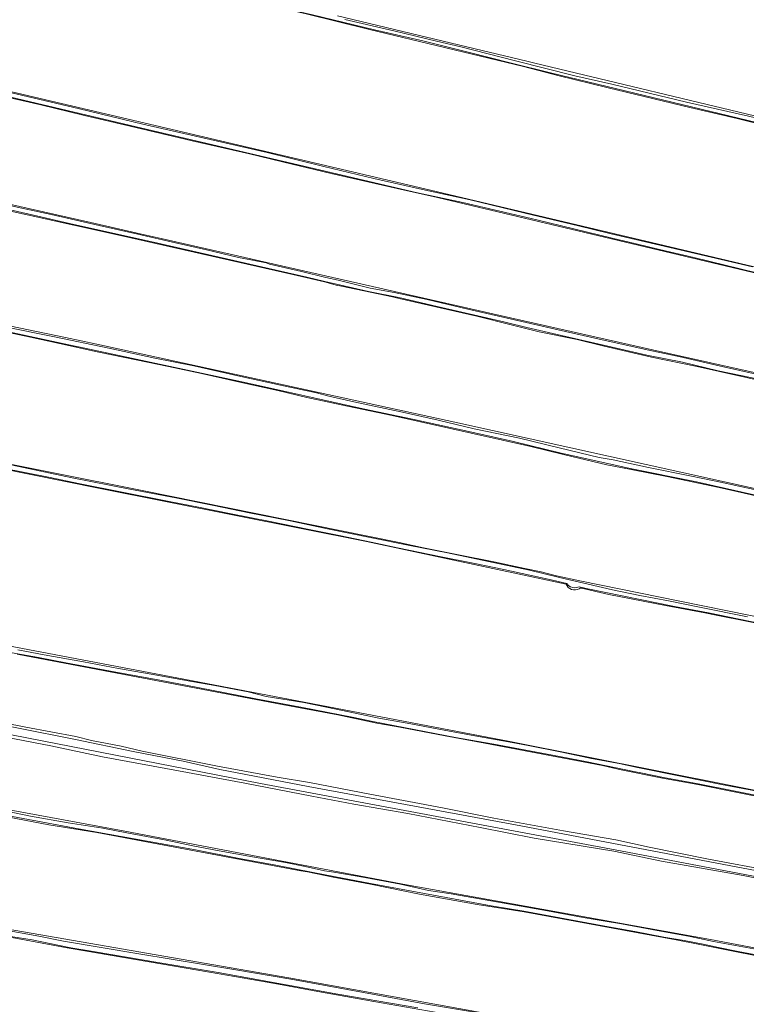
# Model space of a CAD drawing. Header units: metres. Extents: x 149984 to 156489, y 469398 to 478068.
# Tile 143 of 256: x 152641 to 152904, y 471542 to 471899. Entities that reach past the tile are written whole.
import ezdxf

# ---------------------------------------------------------------- set-up
doc = ezdxf.new("R2010")
doc.units = ezdxf.units.M
doc.header["$LTSCALE"] = 0.75
for name, color, linetype, lineweight in [('B-WE-GR-GRAS-GV', 252, 'Continuous', 13), ('B-WE-OG-TERREIN_OEVER-GV', 252, 'Continuous', 18), ('B-WE-OG-WATER_SLOOT-GV', 252, 'Continuous', 18)]:
    doc.layers.add(name, color=color, linetype=linetype, lineweight=lineweight)

msp = doc.modelspace()

# ---------------------------------------------------------------- linework, layer by layer
at = {"layer": 'B-WE-GR-GRAS-GV', "flags": 128}
for points in [[(152823.554, 471882.035), (152767.227, 471895.596), (152744.745, 471901.108), (152732.506, 471903.874), (152719.925, 471906.784), (152704.689, 471910.444), (152690.77, 471913.883), (152668.691, 471919.161), (152651.744, 471923.619), (152637.307, 471927.219)], [(152531.078, 471897.478), (152531.033, 471897.488), (152529.756, 471897.781), (152529.494, 471895.889), (152521.556, 471858.053), (152522.203, 471857.907), (152666.681, 471825.377), (152684.49, 471821.331), (152692.195, 471819.581), (152776.747, 471800.374), (152815.103, 471791.724), (152870.333, 471779.268), (152910.495, 471770.211), (152922.592, 471767.539), (152960.032, 471759.268), (153025.215, 471744.869)], [(152756.094, 471900.448), (152803.04, 471889.181), (152824.686, 471883.986), (152827.681, 471883.267), (152913.294, 471862.72)], [(152605.999, 471880.299), (152789.809, 471837.199), (152938.896, 471801.87), (153031.433, 471779.349), (153035.395, 471778.385), (153040.433, 471777.77)], [(153047.884, 471826.84), (153044.421, 471828.055), (153028.496, 471831.98), (153008.523, 471836.632), (152986.327, 471842.013), (152964.793, 471847.322), (152945.803, 471851.988), (152925.163, 471857.061), (152900.956, 471863.133), (152883.832, 471867.097), (152854.253, 471874.309), (152836.484, 471878.641), (152823.554, 471882.035)], [(153040.8, 471774.415), (153024.393, 471778.669), (153008.015, 471782.426), (152983.589, 471788.526), (152971.635, 471791.548), (152965.7, 471793.082), (152956.54, 471795.25), (152943.557, 471798.337), (152932.078, 471801.05), (152920.227, 471803.94), (152911.466, 471806.196), (152792.376, 471834.492), (152777.721, 471837.73), (152753.836, 471843.224), (152739.612, 471846.612), (152724.113, 471850.309), (152703.326, 471855.055), (152680.883, 471860.332), (152664.381, 471864.252), (152648.451, 471868.074), (152629.32, 471872.499)], [(152806.616, 471791.418), (152778.467, 471797.861), (152775.977, 471798.425), (152757.558, 471802.272), (152755.597, 471802.626), (152751.402, 471803.867), (152739.878, 471806.599), (152677.396, 471820.747), (152590.48, 471839.929), (152521.951, 471856.178), (152521.292, 471856.334), (152513.486, 471813.471), (152516.08, 471812.934), (152657.429, 471783.677), (152668.797, 471781.324), (152798.576, 471753.014), (152923.724, 471725.232), (152936.95, 471722.413), (152944.578, 471720.787), (152961.359, 471717.211), (153019.659, 471704.785), (153020.658, 471704.572), (153028.688, 471702.861)], [(153034.438, 471739.943), (153030.227, 471740.896), (153024.643, 471742.161), (152998.337, 471748.119), (152886.55, 471773.122), (152869.917, 471776.596), (152852.726, 471780.577), (152842.957, 471782.935), (152829.183, 471785.732), (152819.098, 471788.289), (152806.616, 471791.418)], [(152912.589, 471725.089), (152894.448, 471729.29), (152875.552, 471733.301), (152862.566, 471735.826), (152853.806, 471737.514), (152838.535, 471741.09), (152826.22, 471744.181), (152775.896, 471755.432), (152759.694, 471758.744), (152744.949, 471761.891), (152734.421, 471764.403), (152720.667, 471767.514), (152706.752, 471770.58), (152694.736, 471773.119), (152683.078, 471775.598), (152668.941, 471778.538), (152655.304, 471781.545), (152644.699, 471783.791), (152635.066, 471785.917)], [(152529.275, 471756.403), (152528.589, 471756.083), (152525.689, 471739.317), (152525.351, 471737.364), (152546.038, 471733.773), (152543.836, 471712.96), (152539.233, 471712.96), (152532.953, 471714.138), (152529.579, 471692.086), (152529.518, 471691.686), (152548.239, 471688.633), (152697.878, 471660.218), (152818.572, 471637.115), (152925.457, 471615.871), (153008.206, 471600.502), (153008.862, 471600.38), (153013.141, 471599.585), (153015.554, 471599.553)], [(152546.196, 471755.747), (152587.494, 471747.631), (152685.258, 471728.184), (152778.391, 471709.266), (152787.319, 471707.373), (152799.974, 471704.878), (152812.738, 471702.253), (152824.02, 471699.897), (152829.912, 471698.616), (152835.509, 471697.158), (152844.537, 471695.244), (152844.598, 471695.232), (152879.632, 471688.119), (152976.168, 471668.521), (153021.107, 471659.461), (153024.098, 471658.858), (153025.43, 471658.59)], [(152838.992, 471694.162), (152766.657, 471709.611), (152669.995, 471728.864), (152545.955, 471753.908)], [(153024.239, 471655.731), (153014.271, 471657.81), (152989.232, 471663.092), (152963.844, 471668.356), (152946.825, 471671.805), (152929.454, 471675.745), (152893.458, 471682.923), (152889.31, 471683.774), (152875.014, 471686.43), (152854.506, 471690.486), (152844.569, 471692.711), (152844.05, 471692.687), (152843.71, 471692.542)], [(152886.802, 471621.524), (152873.914, 471623.805), (152858.362, 471626.949), (152852.173, 471628.37), (152809.548, 471636.536), (152795.116, 471639.158), (152778.735, 471642.285), (152770.386, 471643.798), (152756.22, 471646.72), (152736.017, 471650.539), (152664.113, 471664.131), (152645.576, 471667.723), (152639.972, 471668.809)], [(153002.995, 471569.666), (152992.615, 471571.709), (152965.805, 471576.411), (152938.089, 471581.764), (152918.488, 471585.42), (152903.207, 471588.482), (152873.549, 471593.638), (152856.262, 471597.295), (152827.35, 471602.039), (152807.854, 471605.901), (152781.531, 471610.973), (152762.041, 471614.411), (152746.805, 471617.307), (152722.444, 471622.037), (152698.453, 471626.516), (152670.84, 471631.553), (152652.081, 471635.488), (152613.132, 471643.036), (152577.923, 471649.88), (152547.919, 471655.173), (152522.848, 471659.499), (152497.121, 471663.42), (152485.267, 471665.021)], [(152626.959, 471645.39), (152643.091, 471642.259), (152661.164, 471638.869), (152666.852, 471637.438), (152677.61, 471635.451), (152685.248, 471633.628), (152712.58, 471628.093), (152734.158, 471624.216), (152745.95, 471622.219), (152767.773, 471618.04), (152794.16, 471613.011), (152812.795, 471609.288), (152838.024, 471604.715), (152856.975, 471601.413), (152869.081, 471598.747), (152890.024, 471594.54), (152914.568, 471589.9), (152935.684, 471585.928), (152957.083, 471582.172), (152984.164, 471576.956), (153003.561, 471572.665)], [(152485.001, 471635.32), (152511.327, 471633.203), (152531.964, 471630.822), (152559.481, 471626.589), (152678.411, 471604.628), (152779.747, 471585.313), (152891.402, 471565.205), (152965.22, 471551.182), (153004.055, 471543.991), (153008.083, 471543.245), (153010.2, 471543.245)], [(153016.429, 471596.106), (153012.268, 471597.279), (153000.474, 471599.578), (152981.047, 471603.144), (152967.701, 471605.493), (152961.458, 471606.859), (152959.626, 471607.189), (152942.741, 471610.234), (152901.726, 471618.512), (152886.802, 471621.524)], [(153008.689, 471540.28), (153000.201, 471541.981), (152977.471, 471546.304), (152963.334, 471548.874), (152948.888, 471551.541), (152930.953, 471554.89), (152911.304, 471558.729), (152900.729, 471560.77), (152886.857, 471563.605), (152878.91, 471565.096), (152823.745, 471575.282), (152806.681, 471578.013), (152785.766, 471581.695), (152768.068, 471585.328), (152754.523, 471587.873), (152745.171, 471589.791), (152742.781, 471590.232), (152668.822, 471604.128), (152651.418, 471606.918), (152630.433, 471610.865)], [(152614.855, 471572.769), (152738.416, 471551.338), (152899.944, 471522.234)], [(152733.32, 471549.327), (152729.801, 471549.931), (152713.112, 471552.796), (152692.789, 471556.286), (152659.493, 471562.003), (152658.064, 471562.248), (152636.029, 471566.398)], [(153003.623, 471501.449), (152994.651, 471503.118), (152988.796, 471504.191), (152975.304, 471506.542), (152951.139, 471510.472), (152933.639, 471513.722), (152915.373, 471516.802), (152896.969, 471519.941), (152876.846, 471523.404), (152858.998, 471526.746), (152837.929, 471530.589), (152814.643, 471534.677), (152791.507, 471538.942), (152769.286, 471542.77), (152749.007, 471546.334), (152733.32, 471549.327)]]:
    msp.add_lwpolyline(points, dxfattribs=at)
at = {"layer": 'B-WE-GR-GRAS-GV'}
msp.add_lwpolyline([(152843.71, 471692.542, -0.4545486), (152838.992, 471694.162)], format="xyb", dxfattribs=at)
at = {"layer": 'B-WE-OG-TERREIN_OEVER-GV', "flags": 128}
for points in [[(153049.195, 471824.049), (153049.74, 471826.394), (153049.719, 471826.406), (153047.259, 471827.796), (153046.947, 471827.972), (152914.979, 471860.024), (152833.374, 471879.671), (152819.224, 471883.274), (152803.522, 471887.252), (152787.043, 471891.293), (152769.507, 471895.309), (152747.021, 471900.751), (152732.174, 471904.19), (152635.501, 471927.89), (152575.35, 471942.928), (152566.906, 471945.21), (152551.984, 471949.05), (152543.479, 471951.092)], [(152744.745, 471901.108), (152767.227, 471895.596), (152823.554, 471882.035), (152836.484, 471878.641), (152854.253, 471874.309), (152883.832, 471867.097), (152900.956, 471863.133), (152925.163, 471857.061), (152945.803, 471851.988), (152964.793, 471847.322), (152986.327, 471842.013), (153008.523, 471836.632), (153028.496, 471831.98), (153044.421, 471828.055), (153047.884, 471826.84)], [(152913.294, 471862.72), (152827.681, 471883.267), (152824.686, 471883.986), (152803.04, 471889.181), (152756.094, 471900.448)], [(152758.733, 471899.124), (152776.554, 471894.955), (152791.998, 471891.221), (152800.821, 471889.126), (152820.578, 471884.033), (152842.198, 471878.599), (152855.532, 471875.566), (152882.685, 471869.057), (152905.129, 471864.042)], [(152917.103, 471804.857), (152908.011, 471807.168), (152896.676, 471809.951), (152885.341, 471812.769), (152872.829, 471815.644), (152864.328, 471817.624), (152855.662, 471819.775), (152828.363, 471826.414), (152801.528, 471832.694), (152785.082, 471836.225), (152685.069, 471859.641), (152587.967, 471882.66), (152530.567, 471895.646)], [(152938.896, 471801.87), (152789.809, 471837.199), (152605.999, 471880.299)], [(152629.32, 471872.499), (152648.451, 471868.074), (152664.381, 471864.252), (152680.883, 471860.332), (152703.326, 471855.055), (152724.113, 471850.309), (152739.612, 471846.612), (152753.836, 471843.224), (152777.721, 471837.73), (152792.376, 471834.492), (152911.466, 471806.196), (152920.227, 471803.94), (152932.078, 471801.05), (152943.557, 471798.337), (152956.54, 471795.25), (152965.7, 471793.082), (152971.635, 471791.548), (152983.589, 471788.526), (153008.015, 471782.426), (153024.393, 471778.669), (153040.8, 471774.415), (153040.762, 471774.764)], [(152637.335, 471872.528), (152662.54, 471866.596), (152685.516, 471861.109), (152709.891, 471855.581), (152730.612, 471850.777), (152751.165, 471845.788), (152769.275, 471841.418), (152788.014, 471837.124), (152804.142, 471833.63), (152824.094, 471828.792), (152843.44, 471824.167), (152855.278, 471821.303), (152880.213, 471815.44), (152906.596, 471809.361)], [(153025.215, 471744.869), (152960.032, 471759.268), (152922.592, 471767.539), (152910.495, 471770.211), (152870.333, 471779.268), (152815.103, 471791.724), (152776.747, 471800.374), (152692.195, 471819.581), (152684.49, 471821.331), (152666.681, 471825.377), (152522.203, 471857.907), (152521.556, 471858.053), (152521.292, 471856.334), (152521.951, 471856.178), (152590.48, 471839.929), (152677.396, 471820.747), (152739.878, 471806.599), (152751.402, 471803.867), (152755.597, 471802.626), (152757.558, 471802.272), (152775.977, 471798.425)], [(152767.361, 471800.376), (152751.441, 471803.981), (152744.976, 471805.621), (152731.208, 471808.759), (152715.865, 471812.234), (152703.638, 471815), (152689.359, 471818.235), (152672.008, 471822.122), (152660.516, 471824.645), (152645.807, 471828.069), (152629.912, 471831.691), (152613.169, 471835.437), (152599.663, 471838.219), (152591.33, 471839.869), (152579.465, 471842.763), (152567.397, 471845.543), (152560.557, 471847.289), (152551.097, 471849.406), (152538.39, 471852.733), (152522.418, 471856.542)], [(152629.679, 471833.275), (152641.023, 471830.696), (152652.241, 471828.346), (152669.647, 471824.374), (152683.642, 471821.195), (152697.308, 471818.067), (152708.606, 471815.511), (152720.164, 471812.714), (152724.633, 471811.906), (152730.167, 471810.763), (152731.473, 471810.238), (152743.068, 471807.591), (152751.805, 471805.502), (152756.28, 471804.431), (152767.915, 471801.568), (152776.684, 471800.066), (152788.658, 471797.45), (152803.392, 471793.973), (152818.748, 471790.48), (152836.093, 471786.432), (152853.152, 471782.573), (152870.025, 471778.79), (152879.885, 471776.736), (152896.013, 471773.034), (152912.763, 471769.261)], [(153019.659, 471704.785), (152961.359, 471717.211), (152944.578, 471720.787), (152936.95, 471722.413), (152923.724, 471725.232), (152798.576, 471753.014), (152668.797, 471781.324), (152657.429, 471783.677), (152516.08, 471812.934)], [(153018.81, 471702.645), (153009.965, 471704.509), (152998.184, 471706.959), (152985.379, 471709.795), (152976.494, 471711.874), (152906.585, 471726.714), (152886.226, 471731.273), (152862.264, 471736.122), (152836.7, 471741.838), (152819.958, 471745.937), (152805.854, 471749.081), (152783.237, 471754.035), (152765.374, 471757.785), (152722.035, 471767.475), (152664.47, 471779.828), (152658.629, 471781.081), (152627.711, 471787.716), (152544.338, 471804.909)], [(153024.197, 471742.715), (153019.946, 471743.555), (153007.239, 471746.472), (152993.051, 471749.493), (152979.732, 471752.645), (152963.564, 471756.15), (152950.518, 471759.184), (152935.253, 471762.667), (152918.999, 471766.182), (152906.431, 471769.068), (152894.137, 471771.62), (152881.149, 471774.689), (152868.196, 471777.323), (152824.687, 471787.282), (152816.942, 471789.208), (152806.915, 471791.533), (152792.239, 471794.921), (152778.28, 471798.152), (152767.361, 471800.376)], [(152775.977, 471798.425), (152778.467, 471797.861), (152806.616, 471791.418), (152819.098, 471788.289), (152829.183, 471785.732), (152842.957, 471782.935), (152852.726, 471780.577), (152869.917, 471776.596), (152886.55, 471773.122), (152998.337, 471748.119), (153024.643, 471742.161)], [(152634.897, 471787.712), (152653.475, 471783.953), (152673.184, 471779.788), (152689.811, 471776.209), (152703.953, 471773.382), (152721.06, 471769.529), (152735.399, 471766.352), (152748.407, 471763.598), (152752.957, 471762.426), (152762.06, 471760.329), (152780.708, 471756.326), (152792.56, 471753.666), (152805.63, 471750.573), (152822.102, 471747.118), (152836.504, 471743.663), (152850.932, 471740.127), (152856.107, 471739.262), (152868.804, 471736.461), (152884.406, 471733.329), (152894.938, 471731.239), (152908.324, 471728.234)], [(152635.066, 471785.917), (152644.699, 471783.791), (152655.304, 471781.545), (152668.941, 471778.538), (152683.078, 471775.598), (152694.736, 471773.119), (152706.752, 471770.58), (152720.667, 471767.514), (152734.421, 471764.403), (152744.949, 471761.891), (152759.694, 471758.744), (152775.896, 471755.432)], [(152787.319, 471707.373), (152778.391, 471709.266), (152685.258, 471728.184), (152587.494, 471747.631), (152546.196, 471755.747)], [(152775.896, 471755.432), (152826.22, 471744.181), (152838.535, 471741.09), (152853.806, 471737.514), (152862.566, 471735.826), (152875.552, 471733.301), (152894.448, 471729.29), (152912.589, 471725.089), (152936.364, 471719.946), (152959.122, 471715.05), (152984.872, 471709.63), (153000.8, 471705.924), (153016.245, 471702.674), (153019.391, 471701.96)], [(152545.955, 471753.908), (152669.995, 471728.864), (152766.657, 471709.611), (152838.992, 471694.162)], [(152638.235, 471737.305), (152659.877, 471732.795), (152680.741, 471728.684), (152697.401, 471725.531), (152711.29, 471722.681), (152724.001, 471720.084), (152738.94, 471717.123), (152752.404, 471714.275), (152767.937, 471711.138), (152782.255, 471708.239), (152796.002, 471705.533), (152825.713, 471699.235), (152836.637, 471696.547), (152855.816, 471692.087), (152865.731, 471690.111), (152876.084, 471688.125), (152887.381, 471685.785), (152904.736, 471682.323)], [(152909.321, 471679.891), (152890.585, 471683.81), (152878.233, 471686.046), (152846.854, 471692.483), (152843.672, 471693.163), (152842.124, 471692.887), (152841.459, 471692.941), (152840.578, 471693.276), (152839.927, 471693.63), (152839.648, 471693.893), (152839.319, 471694.372), (152839.216, 471694.433), (152832.467, 471696.002), (152816.375, 471699.476), (152805.233, 471701.815), (152793.695, 471704.127), (152777.846, 471707.403), (152768.233, 471709.413), (152756.745, 471711.816), (152745.217, 471714.175), (152731.647, 471716.943), (152716.858, 471719.787), (152705.65, 471722.159), (152694.456, 471724.312), (152677.953, 471727.569), (152662.108, 471730.679), (152651.842, 471732.919), (152634.057, 471736.443)], [(153025.43, 471658.59), (153024.098, 471658.858), (153021.107, 471659.461), (152976.168, 471668.521), (152879.632, 471688.119), (152844.598, 471695.232), (152844.537, 471695.244), (152835.509, 471697.158), (152829.912, 471698.616), (152824.02, 471699.897), (152812.738, 471702.253), (152799.974, 471704.878), (152787.319, 471707.373)], [(152843.71, 471692.542), (152844.05, 471692.687), (152844.569, 471692.711), (152854.506, 471690.486), (152875.014, 471686.43), (152889.31, 471683.774), (152893.458, 471682.923), (152929.454, 471675.745), (152946.825, 471671.805), (152963.844, 471668.356), (152989.232, 471663.092), (153014.271, 471657.81), (153024.239, 471655.731)], [(153015.554, 471599.553), (153013.141, 471599.585), (153008.862, 471600.38), (153008.206, 471600.502), (152925.457, 471615.871), (152818.572, 471637.115), (152697.878, 471660.218), (152548.239, 471688.633)], [(152917.671, 471615.581), (152899.636, 471619.224), (152886.248, 471621.824), (152874.272, 471624.053), (152866.113, 471625.7), (152863.513, 471626.198), (152846.658, 471629.667), (152834.1, 471632.102), (152812.827, 471636.178), (152798.873, 471638.581), (152768.863, 471644.33), (152761.429, 471645.923), (152743.343, 471649.431), (152726.409, 471652.628), (152705.469, 471656.706), (152691.685, 471659.358), (152673.738, 471662.566), (152657.537, 471665.699), (152647.614, 471667.622), (152634.044, 471669.958)], [(152640.121, 471670.359), (152649.662, 471668.523), (152663.916, 471666.02), (152676.71, 471663.6), (152688.496, 471661.515), (152703.295, 471658.824), (152711.545, 471657.358), (152723.634, 471655.062), (152730.227, 471653.464), (152743.872, 471651.195), (152755.58, 471648.831), (152771.069, 471645.592), (152782.703, 471643.504), (152794.714, 471641.213), (152805.861, 471639.134), (152819.393, 471636.68), (152825.241, 471635.601), (152837.479, 471633.209), (152848.147, 471630.94), (152858.244, 471629.07), (152864.891, 471627.72), (152881.128, 471624.347), (152895.39, 471621.534), (152914.101, 471617.945)], [(153003.071, 471570.293), (152968.528, 471576.45), (152859.255, 471597.352), (152728.153, 471621.826), (152622.32, 471642.596), (152544.532, 471657.148), (152485.648, 471665.578)], [(152485.696, 471667.484), (152492.297, 471666.7), (152508.755, 471664.797), (152521.338, 471662.806), (152538.625, 471660.616), (152572.956, 471654.172), (152588.288, 471651.558), (152605.611, 471648.58), (152624.075, 471645.073), (152640.343, 471641.887), (152661.064, 471637.797), (152682.019, 471633.47), (152700.07, 471629.997), (152713.434, 471626.974), (152745.429, 471620.779), (152820.651, 471606.836), (152943.21, 471583.519), (153003.451, 471572.262)], [(152639.972, 471668.809), (152645.576, 471667.723), (152664.113, 471664.131), (152736.017, 471650.539), (152756.22, 471646.72), (152770.386, 471643.798), (152778.735, 471642.285), (152795.116, 471639.158), (152809.548, 471636.536), (152852.173, 471628.37)], [(152485.267, 471665.021), (152497.121, 471663.42), (152522.848, 471659.499), (152547.919, 471655.173), (152577.923, 471649.88), (152613.132, 471643.036), (152652.081, 471635.488), (152670.84, 471631.553), (152698.453, 471626.516), (152722.444, 471622.037), (152746.805, 471617.307), (152762.041, 471614.411), (152781.531, 471610.973), (152807.854, 471605.901), (152827.35, 471602.039), (152856.262, 471597.295), (152873.549, 471593.638), (152903.207, 471588.482), (152918.488, 471585.42), (152938.089, 471581.764), (152965.805, 471576.411), (152992.615, 471571.709), (153002.995, 471569.666)], [(153003.561, 471572.665), (152984.164, 471576.956), (152957.083, 471582.172), (152935.684, 471585.928), (152914.568, 471589.9), (152890.024, 471594.54), (152869.081, 471598.747), (152856.975, 471601.413), (152838.024, 471604.715), (152812.795, 471609.288), (152794.16, 471613.011), (152767.773, 471618.04), (152745.95, 471622.219), (152734.158, 471624.216), (152712.58, 471628.093), (152685.248, 471633.628), (152677.61, 471635.451), (152666.852, 471637.438), (152661.164, 471638.869), (152643.091, 471642.259), (152626.959, 471645.39)], [(152853.102, 471571.884), (152859.079, 471570.905), (152871.97, 471568.474), (152883.989, 471566.293), (152892.465, 471564.514), (152907.044, 471561.859), (152916.903, 471559.978), (152928.066, 471557.567), (152941.793, 471554.971), (152957.074, 471552.25), (152968.52, 471550.293), (152979.81, 471548.204), (152994.112, 471545.618), (153007.669, 471542.898), (153009.996, 471542.845), (153010.2, 471543.245), (153008.083, 471543.245), (153004.055, 471543.991), (152965.22, 471551.182), (152891.402, 471565.205), (152779.747, 471585.313), (152678.411, 471604.628), (152559.481, 471626.589)], [(152852.173, 471628.37), (152858.362, 471626.949), (152873.914, 471623.805), (152886.802, 471621.524), (152901.726, 471618.512), (152942.741, 471610.234), (152959.626, 471607.189), (152961.458, 471606.859), (152967.701, 471605.493), (152981.047, 471603.144), (153000.474, 471599.578), (153012.268, 471597.279), (153016.429, 471596.106)], [(153003.802, 471541.671), (152901.372, 471560.883), (152894.267, 471562.372), (152888.641, 471563.564), (152881.849, 471564.916), (152874.466, 471566.094), (152863.882, 471568.186), (152853.004, 471570.108), (152839.92, 471572.499), (152823.625, 471575.506), (152811.851, 471577.478), (152768.058, 471585.565), (152754.797, 471588.124), (152747.295, 471589.582), (152733.779, 471592.18), (152719.783, 471594.772), (152704.614, 471597.734), (152682.358, 471601.812), (152662.118, 471605.388), (152616.046, 471614.044)], [(152634.823, 471612.106), (152644.805, 471610.059), (152658.435, 471607.567), (152670.982, 471605.616), (152679.704, 471603.981), (152693.93, 471601.352), (152703.616, 471599.248), (152713.223, 471597.488), (152725.262, 471595.205), (152737.266, 471593.194), (152744.416, 471591.79), (152751.408, 471590.206), (152754.777, 471589.748), (152765.939, 471587.793), (152778.963, 471585.291), (152789.116, 471583.07), (152797.321, 471581.835), (152800.694, 471581.166), (152820.577, 471577.661), (152832.212, 471575.616), (152845.216, 471573.202), (152853.102, 471571.884)], [(152630.433, 471610.865), (152651.418, 471606.918), (152668.822, 471604.128), (152742.781, 471590.232), (152745.171, 471589.791), (152754.523, 471587.873), (152768.068, 471585.328), (152785.766, 471581.695), (152806.681, 471578.013), (152823.745, 471575.282), (152878.91, 471565.096), (152886.857, 471563.605), (152900.729, 471560.77), (152911.304, 471558.729), (152930.953, 471554.89), (152948.888, 471551.541), (152963.334, 471548.874), (152977.471, 471546.304), (153000.201, 471541.981), (153008.689, 471540.28)], [(152588.565, 471572.779), (152593.961, 471575.607), (152594.459, 471575.711), (152600.155, 471575.102), (152605.297, 471573.907), (152618.765, 471571.321), (152634.334, 471568.838), (152647.822, 471566.466), (152656.673, 471564.662)], [(152899.944, 471522.234), (152738.416, 471551.338), (152614.855, 471572.769)], [(152785.196, 471540.42), (152756.19, 471545.4), (152736.166, 471549.088), (152712.85, 471553.327), (152690.944, 471556.959), (152667.524, 471560.952), (152659.34, 471562.222), (152645.334, 471565.09), (152629.626, 471567.604)], [(152636.029, 471566.398), (152658.064, 471562.248), (152659.493, 471562.003), (152692.789, 471556.286), (152713.112, 471552.796), (152729.801, 471549.931), (152733.32, 471549.327), (152749.007, 471546.334), (152769.286, 471542.77), (152791.507, 471538.942)], [(152656.673, 471564.662), (152684.083, 471560.091), (152719.176, 471554.292), (152739.153, 471550.824), (152765.496, 471546.039), (152787.683, 471541.969), (152812.256, 471537.762), (152840.27, 471532.588), (152859.787, 471529.121), (152869.215, 471527.36), (152884.464, 471524.608), (152892.045, 471523.48), (152907.129, 471520.565), (152921.095, 471518.269), (152936.654, 471515.676), (152951.191, 471512.997), (152968.46, 471510.192), (152970.994, 471509.812), (152981.014, 471507.873), (152996.194, 471505.359), (153003.665, 471504.126)]]:
    msp.add_lwpolyline(points, dxfattribs=at)
at = {"layer": 'B-WE-OG-TERREIN_OEVER-GV'}
msp.add_lwpolyline([(152838.992, 471694.162, 0.4545486), (152843.71, 471692.542)], format="xyb", dxfattribs=at)
at = {"layer": 'B-WE-OG-WATER_SLOOT-GV', "flags": 128}
for points in [[(152543.479, 471951.092), (152551.984, 471949.05), (152566.906, 471945.21), (152575.35, 471942.928), (152635.501, 471927.89), (152732.174, 471904.19), (152747.021, 471900.751), (152769.507, 471895.309), (152787.043, 471891.293), (152803.522, 471887.252), (152819.224, 471883.274), (152833.374, 471879.671)], [(152833.374, 471879.671), (152914.979, 471860.024), (153046.947, 471827.972), (153047.259, 471827.796), (153049.719, 471826.406), (153049.74, 471826.394), (153049.329, 471830.003), (153048, 471829.668), (153044.875, 471830.118), (153031.705, 471833.261), (153009.759, 471838.254), (152988.867, 471843.582), (152961.276, 471850.246), (152947.923, 471853.554), (152926.395, 471858.867), (152905.129, 471864.042), (152882.685, 471869.057), (152855.532, 471875.566), (152842.198, 471878.599), (152820.578, 471884.033), (152800.821, 471889.126), (152791.998, 471891.221), (152776.554, 471894.955), (152758.733, 471899.124)], [(152530.567, 471895.646), (152587.967, 471882.66), (152685.069, 471859.641), (152785.082, 471836.225), (152801.528, 471832.694), (152828.363, 471826.414), (152855.662, 471819.775)], [(152906.596, 471809.361), (152880.213, 471815.44), (152855.278, 471821.303), (152843.44, 471824.167), (152824.094, 471828.792), (152804.142, 471833.63), (152788.014, 471837.124), (152769.275, 471841.418), (152751.165, 471845.788), (152730.612, 471850.777), (152709.891, 471855.581), (152685.516, 471861.109), (152662.54, 471866.596), (152637.335, 471872.528)], [(152522.418, 471856.542), (152538.39, 471852.733), (152551.097, 471849.406), (152560.557, 471847.289), (152567.397, 471845.543), (152579.465, 471842.763), (152591.33, 471839.869), (152599.663, 471838.219), (152613.169, 471835.437), (152629.912, 471831.691), (152645.807, 471828.069), (152660.516, 471824.645), (152672.008, 471822.122), (152689.359, 471818.235), (152703.638, 471815), (152715.865, 471812.234), (152731.208, 471808.759), (152744.976, 471805.621), (152751.441, 471803.981)], [(152912.763, 471769.261), (152896.013, 471773.034), (152879.885, 471776.736), (152870.025, 471778.79), (152853.152, 471782.573), (152836.093, 471786.432), (152818.748, 471790.48), (152803.392, 471793.973), (152788.658, 471797.45), (152776.684, 471800.066), (152767.915, 471801.568), (152756.28, 471804.431), (152751.805, 471805.502), (152743.068, 471807.591), (152731.473, 471810.238), (152730.167, 471810.763), (152724.633, 471811.906), (152720.164, 471812.714), (152708.606, 471815.511), (152697.308, 471818.067), (152683.642, 471821.195), (152669.647, 471824.374), (152652.241, 471828.346), (152641.023, 471830.696), (152629.679, 471833.275)], [(152855.662, 471819.775), (152864.328, 471817.624), (152872.829, 471815.644), (152885.341, 471812.769), (152896.676, 471809.951), (152908.011, 471807.168), (152917.103, 471804.857), (152937.085, 471800.109), (153031.36, 471777.262), (153038.986, 471775.414), (153040.479, 471774.887)], [(152514.162, 471811.301), (152526.535, 471808.835), (152544.338, 471804.909), (152627.711, 471787.716), (152658.629, 471781.081), (152664.47, 471779.828), (152722.035, 471767.475), (152765.374, 471757.785), (152783.237, 471754.035), (152805.854, 471749.081), (152819.958, 471745.937), (152836.7, 471741.838), (152862.264, 471736.122), (152886.226, 471731.273), (152906.585, 471726.714), (152976.494, 471711.874), (152985.379, 471709.795), (152998.184, 471706.959), (153009.965, 471704.509), (153018.81, 471702.645)], [(152751.441, 471803.981), (152767.361, 471800.376), (152778.28, 471798.152), (152792.239, 471794.921), (152806.915, 471791.533), (152816.942, 471789.208), (152824.687, 471787.282), (152868.196, 471777.323), (152881.149, 471774.689), (152894.137, 471771.62), (152906.431, 471769.068), (152918.999, 471766.182), (152935.253, 471762.667), (152950.518, 471759.184), (152963.564, 471756.15), (152979.732, 471752.645), (152993.051, 471749.493), (153007.239, 471746.472), (153019.946, 471743.555), (153024.197, 471742.715)], [(152908.324, 471728.234), (152894.938, 471731.239), (152884.406, 471733.329), (152868.804, 471736.461), (152856.107, 471739.262), (152850.932, 471740.127), (152836.504, 471743.663), (152822.102, 471747.118), (152805.63, 471750.573), (152792.56, 471753.666), (152780.708, 471756.326), (152762.06, 471760.329), (152752.957, 471762.426), (152748.407, 471763.598), (152735.399, 471766.352), (152721.06, 471769.529), (152703.953, 471773.382), (152689.811, 471776.209), (152673.184, 471779.788), (152653.475, 471783.953), (152634.897, 471787.712)], [(152904.736, 471682.323), (152887.381, 471685.785), (152876.084, 471688.125), (152865.731, 471690.111), (152855.816, 471692.087), (152836.637, 471696.547), (152825.713, 471699.235), (152796.002, 471705.533), (152782.255, 471708.239), (152767.937, 471711.138), (152752.404, 471714.275), (152738.94, 471717.123), (152724.001, 471720.084), (152711.29, 471722.681), (152697.401, 471725.531), (152680.741, 471728.684), (152659.877, 471732.795), (152638.235, 471737.305)], [(152634.057, 471736.443), (152651.842, 471732.919), (152662.108, 471730.679), (152677.953, 471727.569), (152694.456, 471724.312), (152705.65, 471722.159), (152716.858, 471719.787), (152731.647, 471716.943), (152745.217, 471714.175), (152756.745, 471711.816), (152768.233, 471709.413), (152777.846, 471707.403), (152793.695, 471704.127), (152805.233, 471701.815), (152816.375, 471699.476), (152832.467, 471696.002), (152839.216, 471694.433), (152839.319, 471694.372), (152839.648, 471693.893), (152839.927, 471693.63), (152840.578, 471693.276), (152841.459, 471692.941), (152842.124, 471692.887), (152843.672, 471693.163), (152846.854, 471692.483), (152878.233, 471686.046), (152890.585, 471683.81), (152909.321, 471679.891)], [(152530.025, 471690.132), (152531.752, 471689.727), (152535.633, 471688.894), (152547.087, 471686.672), (152562.851, 471683.943), (152578.161, 471681.006), (152598.018, 471676.939), (152634.044, 471669.958), (152647.614, 471667.622), (152657.537, 471665.699), (152673.738, 471662.566), (152691.685, 471659.358), (152705.469, 471656.706), (152726.409, 471652.628), (152743.343, 471649.431), (152761.429, 471645.923), (152768.863, 471644.33), (152798.873, 471638.581)], [(152914.101, 471617.945), (152895.39, 471621.534), (152881.128, 471624.347), (152864.891, 471627.72), (152858.244, 471629.07), (152848.147, 471630.94), (152837.479, 471633.209), (152825.241, 471635.601), (152819.393, 471636.68), (152805.861, 471639.134), (152794.714, 471641.213), (152782.703, 471643.504), (152771.069, 471645.592), (152755.58, 471648.831), (152743.872, 471651.195), (152730.227, 471653.464), (152723.634, 471655.062), (152711.545, 471657.358), (152703.295, 471658.824), (152688.496, 471661.515), (152676.71, 471663.6), (152663.916, 471666.02), (152649.662, 471668.523), (152640.121, 471670.359)], [(152485.648, 471665.578), (152544.532, 471657.148), (152622.32, 471642.596), (152728.153, 471621.826), (152859.255, 471597.352), (152968.528, 471576.45), (153003.071, 471570.293)], [(153003.451, 471572.262), (152943.21, 471583.519), (152820.651, 471606.836), (152745.429, 471620.779), (152713.434, 471626.974), (152700.07, 471629.997), (152682.019, 471633.47), (152661.064, 471637.797), (152640.343, 471641.887), (152624.075, 471645.073), (152605.611, 471648.58), (152588.288, 471651.558), (152572.956, 471654.172), (152538.625, 471660.616), (152521.338, 471662.806), (152508.755, 471664.797), (152492.297, 471666.7), (152485.696, 471667.484)], [(152798.873, 471638.581), (152812.827, 471636.178), (152834.1, 471632.102), (152846.658, 471629.667), (152863.513, 471626.198), (152866.113, 471625.7), (152874.272, 471624.053), (152886.248, 471621.824), (152899.636, 471619.224), (152917.671, 471615.581), (152932.863, 471612.617), (152941.369, 471610.901), (152959.726, 471607.518), (152970.86, 471605.163), (153007.498, 471598.556), (153013.612, 471597.454), (153014.214, 471597.345), (153015.113, 471597.12), (153017.026, 471596.642)], [(152616.046, 471614.044), (152662.118, 471605.388), (152682.358, 471601.812), (152704.614, 471597.734), (152719.783, 471594.772), (152733.779, 471592.18), (152747.295, 471589.582), (152754.797, 471588.124), (152768.058, 471585.565), (152811.851, 471577.478), (152823.625, 471575.506), (152839.92, 471572.499), (152853.004, 471570.108), (152863.882, 471568.186), (152874.466, 471566.094), (152881.849, 471564.916), (152888.641, 471563.564), (152894.267, 471562.372), (152901.372, 471560.883), (153003.802, 471541.671)], [(152907.044, 471561.859), (152892.465, 471564.514), (152883.989, 471566.293), (152871.97, 471568.474), (152859.079, 471570.905), (152853.102, 471571.884), (152845.216, 471573.202), (152832.212, 471575.616), (152820.577, 471577.661), (152800.694, 471581.166), (152797.321, 471581.835), (152789.116, 471583.07), (152778.963, 471585.291), (152765.939, 471587.793), (152754.777, 471589.748), (152751.408, 471590.206), (152744.416, 471591.79), (152737.266, 471593.194), (152725.262, 471595.205), (152713.223, 471597.488), (152703.616, 471599.248), (152693.93, 471601.352), (152679.704, 471603.981), (152670.982, 471605.616), (152658.435, 471607.567), (152644.805, 471610.059), (152634.823, 471612.106)], [(152859.787, 471529.121), (152840.27, 471532.588), (152812.256, 471537.762), (152787.683, 471541.969), (152765.496, 471546.039), (152739.153, 471550.824), (152719.176, 471554.292), (152684.083, 471560.091), (152656.673, 471564.662), (152647.822, 471566.466), (152634.334, 471568.838), (152618.765, 471571.321), (152605.297, 471573.907), (152600.155, 471575.102), (152594.459, 471575.711), (152593.961, 471575.607), (152588.565, 471572.779)], [(152629.626, 471567.604), (152645.334, 471565.09), (152659.34, 471562.222), (152667.524, 471560.952), (152690.944, 471556.959), (152712.85, 471553.327), (152736.166, 471549.088), (152756.19, 471545.4), (152785.196, 471540.42)]]:
    msp.add_lwpolyline(points, dxfattribs=at)

doc.saveas('drawing.dxf')
